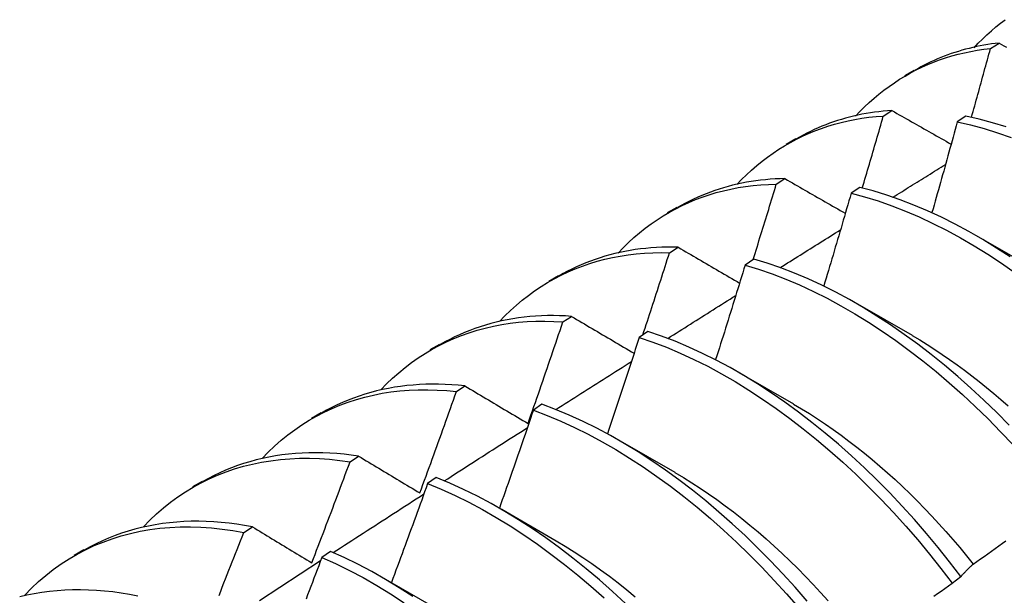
# Model space of a CAD drawing. Header units: inches. Extents: x 17 to 237, y 17 to 149.
# Tile 106 of 118: x 211.781 to 212.069, y 103.204 to 103.373. Entities that reach past the tile are written whole.
import ezdxf

# ---------------------------------------------------------------- set-up
doc = ezdxf.new("R2010")
doc.units = ezdxf.units.IN
doc.header["$MEASUREMENT"] = 0
doc.layers.add('Visible Edges(ANSI)', color=7, linetype='Continuous', lineweight=25)

msp = doc.modelspace()

# ---------------------------------------------------------------- linework, layer by layer
at = {"layer": 'Visible Edges(ANSI)'}
for p, q in [((212.06535, 103.36434), (212.06789, 103.36594)), ((212.04019, 103.35637), (212.043, 103.358)), ((212.03391, 103.34452), (212.03645, 103.34612)), ((212.05812, 103.34447), (212.0556, 103.34279)), ((212.00539, 103.33628), (212.00821, 103.3379)), ((212.00253, 103.32454), (212.00507, 103.32616)), ((212.02699, 103.32357), (212.02448, 103.32187)), ((211.9706, 103.31619), (211.97341, 103.31781)), ((212.06118, 103.30951), (212.07719, 103.3003)), ((211.9712, 103.3044), (211.97373, 103.30604)), ((211.9959, 103.30251), (211.99339, 103.3008)), ((211.9358, 103.2961), (211.93861, 103.29772)), ((212.02638, 103.28942), (212.04239, 103.28021)), ((211.93992, 103.28412), (211.94245, 103.28576)), ((211.96483, 103.28131), (211.96232, 103.27959)), ((211.901, 103.27601), (211.90381, 103.27763)), ((211.99158, 103.26933), (212.00759, 103.26011)), ((211.90869, 103.26368), (211.91121, 103.26533)), ((211.93378, 103.25996), (211.93128, 103.25823)), ((211.8662, 103.25592), (211.86901, 103.25754)), ((211.95678, 103.24924), (211.97279, 103.24002)), ((211.87749, 103.24308), (211.88001, 103.24475)), ((211.8314, 103.23583), (211.83421, 103.23745)), ((211.90275, 103.23846), (211.90025, 103.23672)), ((211.92198, 103.22915), (211.938, 103.21993)), ((211.84633, 103.22234), (211.84885, 103.22402)), ((211.7966, 103.21574), (211.79941, 103.21736)), ((211.87174, 103.21682), (211.86923, 103.21506)), ((211.88718, 103.20906), (211.9032, 103.19984)), ((212.05409, 103.20746), (212.05665, 103.20941))]:
    msp.add_line(p, q, dxfattribs=at)
at = {"layer": 'Visible Edges(ANSI)', "flags": 128}
for points in [[(212.06056, 103.36457), (212.06178, 103.36586), (212.06302, 103.36711), (212.06429, 103.36833), (212.0656, 103.3695), (212.06692, 103.37064), (212.06828, 103.37173), (212.06966, 103.37278)], [(212.06789, 103.36594), (212.06676, 103.36581), (212.06564, 103.36566), (212.06453, 103.36549), (212.06343, 103.36531), (212.06233, 103.3651), (212.06124, 103.36488), (212.06016, 103.36464), (212.05909, 103.36438), (212.05802, 103.36411), (212.05697, 103.36381), (212.05592, 103.3635), (212.05488, 103.36317), (212.05385, 103.36282), (212.05283, 103.36246), (212.05181, 103.36208), (212.05081, 103.36168), (212.04981, 103.36126), (212.04882, 103.36083), (212.04784, 103.36038), (212.04687, 103.35991), (212.04591, 103.35943), (212.04496, 103.35892), (212.04402, 103.35841), (212.04309, 103.35787)], [(212.06789, 103.36594), (212.06859, 103.36554), (212.0693, 103.36515), (212.07, 103.36475)], [(212.02576, 103.34448), (212.02707, 103.34586), (212.02841, 103.34721), (212.02979, 103.3485), (212.0312, 103.34975), (212.03264, 103.35096), (212.03411, 103.35211), (212.03562, 103.35322), (212.03715, 103.35428), (212.03871, 103.3553), (212.0403, 103.35626), (212.04192, 103.35717), (212.04357, 103.35804), (212.04524, 103.35885), (212.04694, 103.35961), (212.04867, 103.36032), (212.05042, 103.36098), (212.0522, 103.36159), (212.05401, 103.36215), (212.05584, 103.36265), (212.0577, 103.36309), (212.05957, 103.36349), (212.06148, 103.36383), (212.0634, 103.36411), (212.06535, 103.36434)], [(212.05977, 103.34412), (212.06001, 103.34496), (212.06025, 103.34581), (212.06048, 103.34665), (212.06072, 103.34749), (212.06095, 103.34833), (212.06119, 103.34918), (212.06142, 103.35002), (212.06165, 103.35086), (212.06189, 103.35171), (212.06212, 103.35255), (212.06235, 103.35339), (212.06259, 103.35423), (212.06282, 103.35508), (212.06305, 103.35592), (212.06328, 103.35676), (212.06351, 103.3576), (212.06374, 103.35844), (212.06397, 103.35929), (212.0642, 103.36013), (212.06443, 103.36097), (212.06466, 103.36181), (212.06489, 103.36266), (212.06512, 103.3635), (212.06535, 103.36434)], [(212.03645, 103.34612), (212.03516, 103.34603), (212.03389, 103.34592), (212.03262, 103.34579), (212.03136, 103.34563), (212.03011, 103.34545), (212.02887, 103.34524), (212.02763, 103.34502), (212.02641, 103.34477), (212.0252, 103.34449), (212.024, 103.3442), (212.02281, 103.34388), (212.02163, 103.34354), (212.02046, 103.34318), (212.01929, 103.34279), (212.01815, 103.34239), (212.01701, 103.34196), (212.01588, 103.34151), (212.01476, 103.34104), (212.01365, 103.34055), (212.01256, 103.34003), (212.01148, 103.3395), (212.01041, 103.33894), (212.00935, 103.33836), (212.0083, 103.33776)], [(212.03645, 103.34612), (212.03717, 103.34572), (212.03789, 103.34531), (212.0386, 103.3449), (212.03932, 103.34449), (212.04004, 103.34408), (212.04076, 103.34367), (212.04148, 103.34326), (212.0422, 103.34285), (212.04292, 103.34245), (212.04365, 103.34204), (212.04437, 103.34163), (212.04509, 103.34122), (212.04581, 103.34081), (212.04654, 103.3404), (212.04726, 103.33999), (212.04799, 103.33958), (212.04872, 103.33916), (212.04944, 103.33875), (212.05017, 103.33834), (212.0509, 103.33793), (212.05163, 103.33752), (212.05235, 103.33711), (212.05308, 103.3367), (212.05381, 103.33629)], [(211.99095, 103.32439), (211.99236, 103.32587), (211.99381, 103.3273), (211.99529, 103.32868), (211.99681, 103.33), (211.99836, 103.33128), (211.99995, 103.33249), (212.00158, 103.33365), (212.00324, 103.33476), (212.00493, 103.33581), (212.00665, 103.3368), (212.00841, 103.33774), (212.0102, 103.33862), (212.01202, 103.33944), (212.01387, 103.34021), (212.01575, 103.34091), (212.01766, 103.34156), (212.0196, 103.34214), (212.02156, 103.34267), (212.02356, 103.34313), (212.02558, 103.34353), (212.02762, 103.34387), (212.02969, 103.34415), (212.03179, 103.34437), (212.03391, 103.34452)], [(212.02775, 103.32338), (212.02802, 103.32426), (212.02828, 103.32514), (212.02854, 103.32602), (212.0288, 103.3269), (212.02906, 103.32778), (212.02931, 103.32866), (212.02957, 103.32954), (212.02983, 103.33043), (212.03009, 103.33131), (212.03035, 103.33219), (212.0306, 103.33307), (212.03086, 103.33395), (212.03112, 103.33483), (212.03137, 103.33571), (212.03163, 103.33659), (212.03188, 103.33747), (212.03214, 103.33835), (212.03239, 103.33923), (212.03265, 103.34011), (212.0329, 103.34099), (212.03316, 103.34187), (212.03341, 103.34275), (212.03366, 103.34364), (212.03391, 103.34452)], [(212.0556, 103.34279), (212.0553, 103.34168), (212.05499, 103.34057), (212.05469, 103.33946), (212.05438, 103.33836), (212.05408, 103.33725), (212.05377, 103.33614), (212.05347, 103.33503), (212.05316, 103.33392), (212.05285, 103.33282), (212.05254, 103.33171), (212.05224, 103.3306), (212.05193, 103.32949), (212.05162, 103.32839), (212.05131, 103.32728), (212.051, 103.32617), (212.05068, 103.32506), (212.05037, 103.32395), (212.05006, 103.32285), (212.04975, 103.32174), (212.04943, 103.32063), (212.04912, 103.31952), (212.0488, 103.31841), (212.04849, 103.31731), (212.04817, 103.3162)], [(212.0556, 103.34279), (212.05951, 103.3419), (212.06345, 103.34084), (212.06742, 103.3396), (212.07142, 103.3382)], [(212.06993, 103.34132), (212.06596, 103.34255), (212.06202, 103.3436), (212.05812, 103.34447)], [(212.03674, 103.32072), (212.03738, 103.32112), (212.03802, 103.32152), (212.03866, 103.32192), (212.0393, 103.32232), (212.03995, 103.32272), (212.04059, 103.32312), (212.04123, 103.32352), (212.04187, 103.32392), (212.04252, 103.32432), (212.04316, 103.32472), (212.0438, 103.32512), (212.04444, 103.32552), (212.04509, 103.32591), (212.04573, 103.32631), (212.04637, 103.32671), (212.04701, 103.32711), (212.04765, 103.32751), (212.0483, 103.32791), (212.04894, 103.32831), (212.04958, 103.32871), (212.05023, 103.3291), (212.05087, 103.3295), (212.05151, 103.3299), (212.05215, 103.3303)], [(212.00507, 103.32616), (212.00362, 103.32612), (212.00218, 103.32606), (212.00075, 103.32597), (211.99933, 103.32585), (211.99792, 103.3257), (211.99652, 103.32552), (211.99514, 103.32531), (211.99377, 103.32508), (211.9924, 103.32482), (211.99105, 103.32453), (211.98972, 103.32421), (211.98839, 103.32387), (211.98708, 103.3235), (211.98578, 103.3231), (211.98449, 103.32267), (211.98321, 103.32222), (211.98195, 103.32174), (211.9807, 103.32124), (211.97947, 103.32071), (211.97825, 103.32015), (211.97704, 103.31957), (211.97585, 103.31896), (211.97467, 103.31832), (211.9735, 103.31766)], [(212.00507, 103.32616), (212.0058, 103.32573), (212.00653, 103.32531), (212.00726, 103.32489), (212.00799, 103.32447), (212.00872, 103.32405), (212.00946, 103.32362), (212.01019, 103.3232), (212.01093, 103.32278), (212.01166, 103.32236), (212.0124, 103.32193), (212.01313, 103.32151), (212.01387, 103.32108), (212.01461, 103.32066), (212.01535, 103.32024), (212.01609, 103.31981), (212.01683, 103.31939), (212.01757, 103.31896), (212.01831, 103.31854), (212.01905, 103.31811), (212.01979, 103.31769), (212.02054, 103.31726), (212.02128, 103.31683), (212.02202, 103.31641), (212.02277, 103.31598)], [(211.95614, 103.30431), (211.95765, 103.30589), (211.9592, 103.3074), (211.96078, 103.30886), (211.96242, 103.31025), (211.96409, 103.31159), (211.9658, 103.31286), (211.96755, 103.31407), (211.96934, 103.31522), (211.97116, 103.3163), (211.97302, 103.31732), (211.97492, 103.31828), (211.97686, 103.31917), (211.97882, 103.31999), (211.98083, 103.32075), (211.98286, 103.32144), (211.98493, 103.32206), (211.98703, 103.32262), (211.98915, 103.3231), (211.99131, 103.32352), (211.9935, 103.32387), (211.99572, 103.32414), (211.99796, 103.32434), (212.00023, 103.32448), (212.00253, 103.32454)], [(211.99572, 103.30239), (211.99601, 103.30331), (211.9963, 103.30424), (211.99659, 103.30516), (211.99688, 103.30608), (211.99716, 103.307), (211.99745, 103.30793), (211.99773, 103.30885), (211.99802, 103.30977), (211.99831, 103.31069), (211.99859, 103.31162), (211.99887, 103.31254), (211.99916, 103.31346), (211.99944, 103.31439), (211.99973, 103.31531), (212.00001, 103.31623), (212.00029, 103.31715), (212.00057, 103.31808), (212.00085, 103.319), (212.00113, 103.31992), (212.00141, 103.32084), (212.00169, 103.32177), (212.00197, 103.32269), (212.00225, 103.32361), (212.00253, 103.32454)], [(212.0711, 103.30317), (212.06709, 103.30579), (212.06306, 103.30827), (212.05903, 103.3106), (212.05499, 103.31278), (212.05095, 103.31481), (212.04692, 103.31669), (212.0429, 103.3184), (212.03889, 103.31995), (212.0349, 103.32133), (212.03093, 103.32253), (212.02699, 103.32357)], [(212.02448, 103.32187), (212.02415, 103.32074), (212.02382, 103.3196), (212.02349, 103.31847), (212.02316, 103.31734), (212.02283, 103.3162), (212.0225, 103.31507), (212.02217, 103.31394), (212.02184, 103.3128), (212.02151, 103.31167), (212.02117, 103.31054), (212.02084, 103.30941), (212.0205, 103.30827), (212.02017, 103.30714), (212.01983, 103.30601), (212.0195, 103.30487), (212.01916, 103.30374), (212.01882, 103.30261), (212.01848, 103.30147), (212.01814, 103.30034), (212.01781, 103.29921), (212.01747, 103.29807), (212.01712, 103.29694), (212.01678, 103.29581), (212.01644, 103.29467)], [(212.02448, 103.32187), (212.02842, 103.32082), (212.03239, 103.3196), (212.03638, 103.31821), (212.04039, 103.31665), (212.04441, 103.31493), (212.04845, 103.31304), (212.05249, 103.311), (212.05652, 103.30881), (212.06056, 103.30646), (212.06458, 103.30397), (212.0686, 103.30134), (212.07259, 103.29856)], [(212.00363, 103.30004), (212.00437, 103.3005), (212.00511, 103.30097), (212.00585, 103.30143), (212.00658, 103.30189), (212.00732, 103.30235), (212.00806, 103.30282), (212.0088, 103.30328), (212.00954, 103.30374), (212.01027, 103.3042), (212.01101, 103.30467), (212.01175, 103.30513), (212.01249, 103.30559), (212.01323, 103.30605), (212.01396, 103.30652), (212.0147, 103.30698), (212.01544, 103.30744), (212.01618, 103.3079), (212.01692, 103.30836), (212.01766, 103.30882), (212.0184, 103.30929), (212.01913, 103.30975), (212.01987, 103.31021), (212.02061, 103.31067), (212.02135, 103.31113)], [(211.97373, 103.30604), (211.97212, 103.30607), (211.97051, 103.30606), (211.96892, 103.30603), (211.96734, 103.30596), (211.96577, 103.30585), (211.96422, 103.30571), (211.96268, 103.30553), (211.96115, 103.30533), (211.95963, 103.30509), (211.95813, 103.30481), (211.95664, 103.3045), (211.95517, 103.30416), (211.95371, 103.30379), (211.95227, 103.30338), (211.95084, 103.30294), (211.94943, 103.30247), (211.94803, 103.30197), (211.94665, 103.30143), (211.94528, 103.30086), (211.94394, 103.30027), (211.9426, 103.29963), (211.94129, 103.29897), (211.93999, 103.29828), (211.93871, 103.29756)], [(211.97373, 103.30604), (211.97448, 103.3056), (211.97522, 103.30517), (211.97597, 103.30473), (211.97671, 103.3043), (211.97746, 103.30386), (211.9782, 103.30342), (211.97895, 103.30299), (211.9797, 103.30255), (211.98045, 103.30211), (211.9812, 103.30168), (211.98195, 103.30124), (211.9827, 103.3008), (211.98345, 103.30037), (211.98421, 103.29993), (211.98496, 103.29949), (211.98571, 103.29905), (211.98647, 103.29861), (211.98722, 103.29817), (211.98798, 103.29773), (211.98874, 103.29729), (211.98949, 103.29685), (211.99025, 103.29641), (211.99101, 103.29597), (211.99177, 103.29553)], [(211.92133, 103.28423), (211.92293, 103.2859), (211.92458, 103.2875), (211.92628, 103.28904), (211.92802, 103.2905), (211.92981, 103.2919), (211.93165, 103.29323), (211.93352, 103.29448), (211.93544, 103.29567), (211.9374, 103.29678), (211.93941, 103.29782), (211.94145, 103.29879), (211.94353, 103.29968), (211.94565, 103.3005), (211.9478, 103.30124), (211.95, 103.30191), (211.95222, 103.3025), (211.95449, 103.30302), (211.95678, 103.30345), (211.95911, 103.30381), (211.96147, 103.30409), (211.96386, 103.30429), (211.96628, 103.30441), (211.96873, 103.30445), (211.9712, 103.3044)], [(211.96339, 103.28032), (211.96372, 103.28133), (211.96405, 103.28233), (211.96438, 103.28333), (211.96471, 103.28433), (211.96504, 103.28534), (211.96537, 103.28634), (211.9657, 103.28734), (211.96603, 103.28835), (211.96636, 103.28935), (211.96668, 103.29035), (211.96701, 103.29136), (211.96733, 103.29236), (211.96766, 103.29336), (211.96798, 103.29437), (211.96831, 103.29537), (211.96863, 103.29637), (211.96896, 103.29738), (211.96928, 103.29838), (211.9696, 103.29938), (211.96992, 103.30039), (211.97024, 103.30139), (211.97056, 103.3024), (211.97088, 103.3034), (211.9712, 103.3044)], [(212.07086, 103.25382), (212.06717, 103.25757), (212.06342, 103.2612), (212.05962, 103.26472), (212.05578, 103.26813), (212.0519, 103.27141), (212.04798, 103.27456), (212.04404, 103.27759), (212.04006, 103.28048), (212.03606, 103.28324), (212.03205, 103.28586), (212.02803, 103.28833), (212.02399, 103.29066), (212.01995, 103.29284), (212.01592, 103.29486), (212.01188, 103.29672), (212.00786, 103.29842), (212.00385, 103.29996), (211.99986, 103.30132), (211.9959, 103.30251)], [(211.99339, 103.3008), (211.99303, 103.29965), (211.99268, 103.29849), (211.99232, 103.29733), (211.99197, 103.29618), (211.99161, 103.29502), (211.99126, 103.29387), (211.9909, 103.29271), (211.99054, 103.29155), (211.99018, 103.2904), (211.98982, 103.28924), (211.98946, 103.28808), (211.9891, 103.28693), (211.98874, 103.28577), (211.98838, 103.28462), (211.98801, 103.28346), (211.98765, 103.2823), (211.98729, 103.28115), (211.98692, 103.27999), (211.98656, 103.27884), (211.98619, 103.27768), (211.98583, 103.27652), (211.98546, 103.27537), (211.98509, 103.27421), (211.98472, 103.27306)], [(211.99339, 103.3008), (211.99735, 103.2996), (212.00135, 103.29822), (212.00535, 103.29668), (212.00938, 103.29496), (212.01341, 103.29309), (212.01745, 103.29106), (212.02149, 103.28887), (212.02552, 103.28653), (212.02955, 103.28404), (212.03356, 103.28141), (212.03755, 103.27865), (212.04152, 103.27574), (212.04547, 103.2727), (212.04938, 103.26954), (212.05326, 103.26625), (212.0571, 103.26284), (212.06089, 103.25931), (212.06464, 103.25566), (212.06833, 103.25191), (212.07196, 103.24805)], [(211.97067, 103.27927), (211.9715, 103.2798), (211.97233, 103.28033), (211.97316, 103.28085), (211.974, 103.28138), (211.97483, 103.2819), (211.97566, 103.28243), (211.97649, 103.28296), (211.97733, 103.28348), (211.97816, 103.28401), (211.97899, 103.28453), (211.97982, 103.28506), (211.98065, 103.28558), (211.98149, 103.28611), (211.98232, 103.28663), (211.98315, 103.28716), (211.98398, 103.28768), (211.98482, 103.28821), (211.98565, 103.28873), (211.98648, 103.28926), (211.98731, 103.28978), (211.98815, 103.29031), (211.98898, 103.29083), (211.98981, 103.29135), (211.99064, 103.29188)], [(211.94245, 103.28576), (211.94066, 103.28587), (211.93889, 103.28594), (211.93713, 103.28597), (211.93539, 103.28596), (211.93366, 103.28591), (211.93194, 103.28581), (211.93024, 103.28568), (211.92856, 103.2855), (211.92688, 103.28529), (211.92523, 103.28504), (211.92359, 103.28475), (211.92197, 103.28441), (211.92036, 103.28404), (211.91877, 103.28363), (211.9172, 103.28319), (211.91565, 103.2827), (211.91412, 103.28218), (211.9126, 103.28162), (211.9111, 103.28102), (211.90962, 103.28038), (211.90817, 103.2797), (211.90673, 103.27899), (211.90531, 103.27825), (211.90391, 103.27746)], [(211.94245, 103.28576), (211.9432, 103.28531), (211.94396, 103.28487), (211.94472, 103.28442), (211.94548, 103.28397), (211.94624, 103.28352), (211.947, 103.28307), (211.94776, 103.28262), (211.94852, 103.28217), (211.94928, 103.28172), (211.95005, 103.28127), (211.95081, 103.28082), (211.95158, 103.28037), (211.95234, 103.27992), (211.95311, 103.27947), (211.95388, 103.27902), (211.95464, 103.27857), (211.95541, 103.27811), (211.95618, 103.27766), (211.95695, 103.27721), (211.95772, 103.27675), (211.9585, 103.2763), (211.95927, 103.27585), (211.96004, 103.27539), (211.96082, 103.27494)], [(211.88652, 103.26416), (211.88822, 103.26592), (211.88997, 103.26761), (211.89178, 103.26922), (211.89363, 103.27075), (211.89554, 103.27221), (211.8975, 103.27358), (211.8995, 103.27488), (211.90156, 103.2761), (211.90366, 103.27724), (211.9058, 103.27829), (211.90799, 103.27926), (211.91022, 103.28016), (211.91249, 103.28096), (211.91481, 103.28168), (211.91716, 103.28232), (211.91955, 103.28287), (211.92198, 103.28334), (211.92445, 103.28372), (211.92694, 103.28401), (211.92948, 103.28421), (211.93204, 103.28432), (211.93464, 103.28434), (211.93727, 103.28428), (211.93992, 103.28412)], [(211.9297, 103.25432), (211.93014, 103.25556), (211.93057, 103.2568), (211.93101, 103.25804), (211.93144, 103.25928), (211.93187, 103.26052), (211.9323, 103.26176), (211.93273, 103.263), (211.93316, 103.26424), (211.93359, 103.26548), (211.93402, 103.26672), (211.93445, 103.26797), (211.93487, 103.26921), (211.9353, 103.27045), (211.93572, 103.27169), (211.93615, 103.27293), (211.93657, 103.27418), (211.93699, 103.27542), (211.93741, 103.27666), (211.93783, 103.2779), (211.93825, 103.27915), (211.93867, 103.28039), (211.93909, 103.28163), (211.93951, 103.28287), (211.93992, 103.28412)], [(211.96232, 103.27959), (211.96194, 103.27841), (211.96156, 103.27723), (211.96118, 103.27606), (211.9608, 103.27488), (211.96041, 103.2737), (211.96003, 103.27252), (211.95965, 103.27135), (211.95926, 103.27017), (211.95888, 103.26899), (211.95849, 103.26781), (211.9581, 103.26664), (211.95772, 103.26546), (211.95733, 103.26428), (211.95694, 103.26311), (211.95655, 103.26193), (211.95616, 103.26075), (211.95577, 103.25958), (211.95538, 103.2584), (211.95498, 103.25722), (211.95459, 103.25605), (211.9542, 103.25487), (211.9538, 103.25369), (211.95341, 103.25252), (211.95301, 103.25134)], [(211.96232, 103.27959), (211.96631, 103.27823), (211.97032, 103.2767), (211.97434, 103.275), (211.97837, 103.27313), (211.98241, 103.27111), (211.98645, 103.26893), (211.99048, 103.2666), (211.99451, 103.26412), (211.99852, 103.2615), (212.00251, 103.25873), (212.00649, 103.25583), (212.01043, 103.2528), (212.01435, 103.24964), (212.01823, 103.24635), (212.02207, 103.24294), (212.02586, 103.23942), (212.02961, 103.23578), (212.0333, 103.23203), (212.03694, 103.22818), (212.04051, 103.22422), (212.04402, 103.22017), (212.04745, 103.21602), (212.05081, 103.21178), (212.05409, 103.20746)], [(212.05665, 103.20941), (212.05337, 103.21373), (212.05001, 103.21796), (212.04657, 103.2221), (212.04306, 103.22615), (212.03948, 103.2301), (212.03584, 103.23394), (212.03214, 103.23768), (212.02839, 103.24131), (212.02459, 103.24483), (212.02075, 103.24823), (212.01686, 103.2515), (212.01295, 103.25466), (212.009, 103.25768), (212.00502, 103.26057), (212.00103, 103.26332), (211.99701, 103.26593), (211.99299, 103.2684), (211.98895, 103.27072), (211.98492, 103.27289), (211.98088, 103.2749), (211.97685, 103.27675), (211.97283, 103.27844), (211.96882, 103.27996), (211.96483, 103.28131)], [(212.04238, 103.28012), (212.04459, 103.27882), (212.04679, 103.27746), (212.04899, 103.27606), (212.05118, 103.27461), (212.05337, 103.27311), (212.05555, 103.27156), (212.05772, 103.26996), (212.05988, 103.26833), (212.06203, 103.26664), (212.06417, 103.26491), (212.0663, 103.26314), (212.06841, 103.26133), (212.07051, 103.25947)], [(211.93784, 103.25842), (211.93876, 103.25901), (211.93969, 103.2596), (211.94061, 103.26019), (211.94154, 103.26078), (211.94246, 103.26137), (211.94339, 103.26196), (211.94431, 103.26255), (211.94524, 103.26314), (211.94616, 103.26373), (211.94709, 103.26431), (211.94801, 103.2649), (211.94894, 103.26549), (211.94986, 103.26608), (211.95079, 103.26667), (211.95171, 103.26726), (211.95264, 103.26784), (211.95356, 103.26843), (211.95449, 103.26902), (211.95541, 103.26961), (211.95634, 103.27019), (211.95727, 103.27078), (211.95819, 103.27137), (211.95912, 103.27196), (211.96004, 103.27254)], [(211.91121, 103.26533), (211.90925, 103.26554), (211.90731, 103.26569), (211.90539, 103.2658), (211.90347, 103.26585), (211.90158, 103.26586), (211.8997, 103.26583), (211.89784, 103.26574), (211.89599, 103.26561), (211.89416, 103.26544), (211.89235, 103.26521), (211.89056, 103.26494), (211.88878, 103.26463), (211.88703, 103.26427), (211.88529, 103.26386), (211.88358, 103.26341), (211.88188, 103.26292), (211.88021, 103.26238), (211.87855, 103.26179), (211.87692, 103.26116), (211.87531, 103.26049), (211.87373, 103.25977), (211.87216, 103.25902), (211.87062, 103.25821), (211.86911, 103.25737)], [(211.91121, 103.26533), (211.91197, 103.26488), (211.91273, 103.26442), (211.91349, 103.26397), (211.91426, 103.26351), (211.91502, 103.26306), (211.91579, 103.2626), (211.91655, 103.26214), (211.91732, 103.26169), (211.91809, 103.26123), (211.91886, 103.26077), (211.91963, 103.26031), (211.9204, 103.25985), (211.92117, 103.25939), (211.92194, 103.25893), (211.92271, 103.25847), (211.92349, 103.25801), (211.92426, 103.25755), (211.92504, 103.25709), (211.92581, 103.25663), (211.92659, 103.25617), (211.92737, 103.25571), (211.92814, 103.25524), (211.92892, 103.25478), (211.9297, 103.25432)], [(211.85171, 103.24408), (211.8535, 103.24594), (211.85536, 103.24771), (211.85727, 103.2494), (211.85924, 103.251), (211.86127, 103.25251), (211.86335, 103.25393), (211.86549, 103.25527), (211.86768, 103.25652), (211.86992, 103.25767), (211.87221, 103.25874), (211.87455, 103.25971), (211.87693, 103.26059), (211.87936, 103.26138), (211.88183, 103.26207), (211.88435, 103.26267), (211.88691, 103.26318), (211.88951, 103.26358), (211.89214, 103.26389), (211.89481, 103.26411), (211.89752, 103.26422), (211.90027, 103.26424), (211.90304, 103.26415), (211.90585, 103.26396), (211.90869, 103.26368)], [(211.89797, 103.23395), (211.89843, 103.23519), (211.89888, 103.23642), (211.89934, 103.23766), (211.89979, 103.2389), (211.90024, 103.24014), (211.9007, 103.24137), (211.90115, 103.24261), (211.9016, 103.24385), (211.90205, 103.24509), (211.90249, 103.24633), (211.90294, 103.24756), (211.90339, 103.2488), (211.90383, 103.25004), (211.90428, 103.25128), (211.90472, 103.25252), (211.90517, 103.25376), (211.90561, 103.255), (211.90605, 103.25624), (211.90649, 103.25748), (211.90693, 103.25872), (211.90737, 103.25996), (211.90781, 103.2612), (211.90825, 103.26244), (211.90869, 103.26368)], [(212.01156, 103.20224), (212.00804, 103.20628), (212.00446, 103.21022), (212.00081, 103.21406), (211.99711, 103.2178), (211.99336, 103.22143), (211.98956, 103.22494), (211.98571, 103.22833), (211.98183, 103.23161), (211.97791, 103.23475), (211.97396, 103.23777), (211.96999, 103.24066), (211.96599, 103.2434), (211.96198, 103.24601), (211.95795, 103.24847), (211.95392, 103.25078), (211.94988, 103.25294), (211.94584, 103.25494), (211.94181, 103.25678), (211.93779, 103.25845), (211.93378, 103.25996)], [(212.00758, 103.26004), (212.00992, 103.25865), (212.01226, 103.25721), (212.01459, 103.25571), (212.01692, 103.25416), (212.01924, 103.25255), (212.02155, 103.25089), (212.02385, 103.24917), (212.02614, 103.24741), (212.02842, 103.24559), (212.03068, 103.24373), (212.03293, 103.24182), (212.03516, 103.23986), (212.03738, 103.23786), (212.03957, 103.23581), (212.04175, 103.23371), (212.04391, 103.23158), (212.04604, 103.2294), (212.04815, 103.22718), (212.05024, 103.22492), (212.0523, 103.22262), (212.05434, 103.22028), (212.05634, 103.21791), (212.05832, 103.2155), (212.06027, 103.21306)], [(211.93128, 103.25823), (211.93087, 103.25703), (211.93046, 103.25583), (211.93005, 103.25464), (211.92964, 103.25344), (211.92923, 103.25224), (211.92882, 103.25105), (211.92841, 103.24985), (211.928, 103.24865), (211.92759, 103.24746), (211.92717, 103.24626), (211.92676, 103.24507), (211.92634, 103.24387), (211.92593, 103.24268), (211.92551, 103.24148), (211.9251, 103.24029), (211.92468, 103.23909), (211.92426, 103.2379), (211.92384, 103.2367), (211.92342, 103.23551), (211.923, 103.23431), (211.92258, 103.23312), (211.92216, 103.23192), (211.92174, 103.23073), (211.92131, 103.22953)], [(211.93128, 103.25823), (211.93528, 103.25671), (211.93931, 103.25502), (211.94334, 103.25317), (211.94737, 103.25116), (211.95141, 103.24899), (211.95545, 103.24667), (211.95947, 103.2442), (211.96348, 103.24158), (211.96748, 103.23882), (211.97145, 103.23592), (211.9754, 103.2329), (211.97932, 103.22974), (211.9832, 103.22646), (211.98704, 103.22305), (211.99084, 103.21953), (211.99459, 103.2159), (211.99828, 103.21215), (212.00192, 103.2083), (212.0055, 103.20435), (212.00901, 103.20031)], [(211.90513, 103.23749), (211.90614, 103.23814), (211.90716, 103.23879), (211.90818, 103.23945), (211.90919, 103.2401), (211.91021, 103.24075), (211.91123, 103.24141), (211.91225, 103.24206), (211.91326, 103.24271), (211.91428, 103.24336), (211.9153, 103.24402), (211.91632, 103.24467), (211.91733, 103.24532), (211.91835, 103.24597), (211.91937, 103.24662), (211.92039, 103.24727), (211.9214, 103.24793), (211.92242, 103.24858), (211.92344, 103.24923), (211.92446, 103.24988), (211.92547, 103.25053), (211.92649, 103.25118), (211.92751, 103.25183), (211.92853, 103.25248), (211.92954, 103.25313)], [(211.88001, 103.24475), (211.87788, 103.24506), (211.87577, 103.24531), (211.87367, 103.2455), (211.87159, 103.24564), (211.86953, 103.24573), (211.86749, 103.24576), (211.86546, 103.24573), (211.86345, 103.24565), (211.86146, 103.24552), (211.85949, 103.24534), (211.85754, 103.2451), (211.85561, 103.24481), (211.8537, 103.24446), (211.85182, 103.24407), (211.84996, 103.24362), (211.84812, 103.24312), (211.8463, 103.24256), (211.84451, 103.24196), (211.84274, 103.24131), (211.841, 103.2406), (211.83929, 103.23985), (211.8376, 103.23904), (211.83594, 103.23818), (211.83431, 103.23728)], [(211.88001, 103.24475), (211.88075, 103.24431), (211.88149, 103.24386), (211.88223, 103.24342), (211.88297, 103.24297), (211.88371, 103.24252), (211.88446, 103.24207), (211.8852, 103.24163), (211.88594, 103.24118), (211.88669, 103.24073), (211.88744, 103.24028), (211.88818, 103.23983), (211.88893, 103.23938), (211.88968, 103.23893), (211.89043, 103.23848), (211.89118, 103.23803), (211.89193, 103.23758), (211.89269, 103.23713), (211.89344, 103.23667), (211.89419, 103.23622), (211.89495, 103.23577), (211.8957, 103.23531), (211.89646, 103.23486), (211.89722, 103.23441), (211.89797, 103.23395)], [(211.8169, 103.22401), (211.81879, 103.22596), (211.82074, 103.22782), (211.82277, 103.22958), (211.82485, 103.23124), (211.827, 103.23281), (211.82921, 103.23428), (211.83148, 103.23565), (211.83381, 103.23692), (211.83619, 103.23809), (211.83863, 103.23916), (211.84112, 103.24013), (211.84366, 103.24099), (211.84625, 103.24176), (211.84888, 103.24241), (211.85157, 103.24297), (211.85429, 103.24341), (211.85706, 103.24375), (211.85987, 103.24399), (211.86272, 103.24411), (211.86561, 103.24413), (211.86853, 103.24403), (211.87148, 103.24383), (211.87447, 103.24351), (211.87749, 103.24308)], [(211.86628, 103.21345), (211.86676, 103.21469), (211.86723, 103.21592), (211.86771, 103.21715), (211.86818, 103.21838), (211.86865, 103.21962), (211.86913, 103.22085), (211.8696, 103.22208), (211.87007, 103.22332), (211.87054, 103.22455), (211.87101, 103.22579), (211.87148, 103.22702), (211.87194, 103.22826), (211.87241, 103.22949), (211.87288, 103.23072), (211.87334, 103.23196), (211.87381, 103.23319), (211.87427, 103.23443), (211.87473, 103.23567), (211.87519, 103.2369), (211.87565, 103.23814), (211.87611, 103.23937), (211.87657, 103.24061), (211.87703, 103.24185), (211.87749, 103.24308)], [(211.97278, 103.23996), (211.97526, 103.23849), (211.97773, 103.23696), (211.9802, 103.23536), (211.98266, 103.2337), (211.98511, 103.23199), (211.98755, 103.23021), (211.98998, 103.22837), (211.9924, 103.22648), (211.9948, 103.22453), (211.99719, 103.22253), (211.99955, 103.22048), (212.0019, 103.21837), (212.00423, 103.21621), (212.00654, 103.21401), (212.00883, 103.21175), (212.01109, 103.20945), (212.01332, 103.20711), (212.01553, 103.20471), (212.01771, 103.20228)], [(211.90025, 103.23672), (211.89981, 103.2355), (211.89938, 103.23429), (211.89894, 103.23308), (211.89851, 103.23187), (211.89807, 103.23065), (211.89763, 103.22944), (211.89719, 103.22823), (211.89675, 103.22702), (211.89631, 103.22581), (211.89587, 103.2246), (211.89543, 103.22339), (211.89499, 103.22217), (211.89454, 103.22096), (211.8941, 103.21975), (211.89366, 103.21854), (211.89321, 103.21733), (211.89277, 103.21612), (211.89232, 103.21491), (211.89187, 103.2137), (211.89142, 103.21249), (211.89097, 103.21128), (211.89052, 103.21007), (211.89007, 103.20886), (211.88962, 103.20765)], [(211.90025, 103.23672), (211.90427, 103.23505), (211.9083, 103.23321), (211.91234, 103.23121), (211.91638, 103.22905), (211.92041, 103.22674), (211.92444, 103.22427), (211.92845, 103.22166), (211.93244, 103.21891), (211.93642, 103.21602), (211.94036, 103.213), (211.94428, 103.20984), (211.94816, 103.20656), (211.95201, 103.20316)], [(211.95833, 103.20154), (211.95453, 103.20505), (211.95068, 103.20844), (211.9468, 103.21171), (211.94288, 103.21485), (211.93893, 103.21787), (211.93495, 103.22075), (211.93096, 103.22349), (211.92694, 103.22609), (211.92292, 103.22854), (211.91888, 103.23084), (211.91484, 103.23299), (211.91081, 103.23498), (211.90678, 103.2368), (211.90275, 103.23846)], [(211.87253, 103.21646), (211.87364, 103.21718), (211.87474, 103.2179), (211.87585, 103.21862), (211.87696, 103.21933), (211.87807, 103.22005), (211.87918, 103.22077), (211.88029, 103.22148), (211.8814, 103.2222), (211.88251, 103.22292), (211.88362, 103.22363), (211.88473, 103.22435), (211.88584, 103.22507), (211.88695, 103.22578), (211.88806, 103.2265), (211.88917, 103.22721), (211.89028, 103.22793), (211.89139, 103.22865), (211.8925, 103.22936), (211.89361, 103.23008), (211.89472, 103.23079), (211.89583, 103.23151), (211.89694, 103.23222), (211.89805, 103.23293), (211.89916, 103.23365)], [(211.84885, 103.22402), (211.84655, 103.22444), (211.84426, 103.2248), (211.842, 103.22509), (211.83975, 103.22532), (211.83751, 103.22549), (211.8353, 103.2256), (211.83311, 103.22564), (211.83093, 103.22563), (211.82878, 103.22555), (211.82665, 103.22541), (211.82454, 103.22521), (211.82245, 103.22495), (211.82039, 103.22462), (211.81836, 103.22424), (211.81634, 103.2238), (211.81436, 103.2233), (211.8124, 103.22274), (211.81047, 103.22212), (211.80857, 103.22145), (211.80669, 103.22071), (211.80485, 103.21992), (211.80303, 103.21907), (211.80125, 103.21816), (211.7995, 103.2172)], [(211.78209, 103.20394), (211.78407, 103.20599), (211.78613, 103.20793), (211.78826, 103.20976), (211.79047, 103.21149), (211.79274, 103.21311), (211.79508, 103.21462), (211.79748, 103.21602), (211.79995, 103.21731), (211.80248, 103.21849), (211.80506, 103.21956), (211.8077, 103.22052), (211.8104, 103.22136), (211.81315, 103.22209), (211.81596, 103.2227), (211.81881, 103.2232), (211.8217, 103.22358), (211.82465, 103.22384), (211.82763, 103.22399), (211.83066, 103.22402), (211.83372, 103.22392), (211.83682, 103.22371), (211.83996, 103.22337), (211.84313, 103.22292), (211.84633, 103.22234)], [(211.83907, 103.20388), (211.83956, 103.20511), (211.84004, 103.20634), (211.84053, 103.20757), (211.84102, 103.2088), (211.84151, 103.21003), (211.84199, 103.21126), (211.84248, 103.21249), (211.84296, 103.21372), (211.84345, 103.21495), (211.84393, 103.21618), (211.84441, 103.21741), (211.84489, 103.21864), (211.84537, 103.21987), (211.84585, 103.22111), (211.84633, 103.22234)], [(211.84885, 103.22402), (211.84956, 103.22358), (211.85028, 103.22315), (211.851, 103.22271), (211.85172, 103.22228), (211.85244, 103.22184), (211.85316, 103.2214), (211.85388, 103.22096), (211.85461, 103.22053), (211.85533, 103.22009), (211.85605, 103.21965), (211.85678, 103.21921), (211.8575, 103.21877), (211.85823, 103.21833), (211.85896, 103.21789), (211.85969, 103.21745), (211.86042, 103.21701), (211.86115, 103.21656), (211.86188, 103.21612), (211.86261, 103.21568), (211.86334, 103.21523), (211.86407, 103.21479), (211.86481, 103.21434), (211.86554, 103.2139), (211.86628, 103.21345)], [(211.93798, 103.21989), (211.9406, 103.21833), (211.94321, 103.21671), (211.94581, 103.21501), (211.9484, 103.21325), (211.95098, 103.21142), (211.95356, 103.20953), (211.95611, 103.20757), (211.95865, 103.20554), (211.96118, 103.20346)], [(212.06027, 103.21306), (212.06134, 103.21382), (212.06241, 103.21458), (212.06348, 103.21535), (212.06455, 103.21611), (212.06562, 103.21688), (212.06669, 103.21765), (212.06776, 103.21841), (212.06883, 103.21918), (212.06989, 103.21995)], [(211.89592, 103.20357), (211.89191, 103.20616), (211.88788, 103.20861), (211.88385, 103.2109), (211.87981, 103.21303), (211.87577, 103.21501), (211.87174, 103.21682)], [(211.85093, 103.20245), (211.85691, 103.20634), (211.86289, 103.21022), (211.86888, 103.2141)], [(211.86923, 103.21506), (211.86877, 103.21384), (211.86831, 103.21262), (211.86785, 103.21139), (211.86739, 103.21017), (211.86692, 103.20895), (211.86646, 103.20773), (211.86599, 103.2065), (211.86553, 103.20528), (211.86506, 103.20406), (211.86459, 103.20284)], [(211.86923, 103.21506), (211.87327, 103.21324), (211.8773, 103.21125), (211.88134, 103.20911), (211.88538, 103.2068), (211.8894, 103.20435), (211.89341, 103.20175)], [(212.05665, 103.20941), (212.0568, 103.20958), (212.05694, 103.20974), (212.05709, 103.2099), (212.05724, 103.21007), (212.05738, 103.21023), (212.05753, 103.21038), (212.05768, 103.21054), (212.05783, 103.2107), (212.05798, 103.21085), (212.05812, 103.21101), (212.05827, 103.21116), (212.05842, 103.21131), (212.05858, 103.21147), (212.05873, 103.21162), (212.05888, 103.21177), (212.05903, 103.21191), (212.05918, 103.21206), (212.05934, 103.21221), (212.05949, 103.21235), (212.05965, 103.21249), (212.0598, 103.21264), (212.05996, 103.21278), (212.06011, 103.21292), (212.06027, 103.21306)], [(212.04871, 103.20367), (212.04979, 103.20443), (212.05087, 103.20518), (212.05194, 103.20594), (212.05301, 103.2067), (212.05409, 103.20746)], [(211.81525, 103.20368), (211.81279, 103.20416), (211.81035, 103.20457), (211.80793, 103.2049), (211.80552, 103.20516), (211.80314, 103.20536), (211.80078, 103.20548), (211.79844, 103.20553), (211.79612, 103.20551), (211.79383, 103.20543), (211.79156, 103.20527), (211.78931, 103.20505), (211.78709, 103.20475), (211.7849, 103.20439), (211.78274, 103.20397), (211.78061, 103.20347)]]:
    msp.add_lwpolyline(points, dxfattribs=at)

doc.saveas('drawing.dxf')
